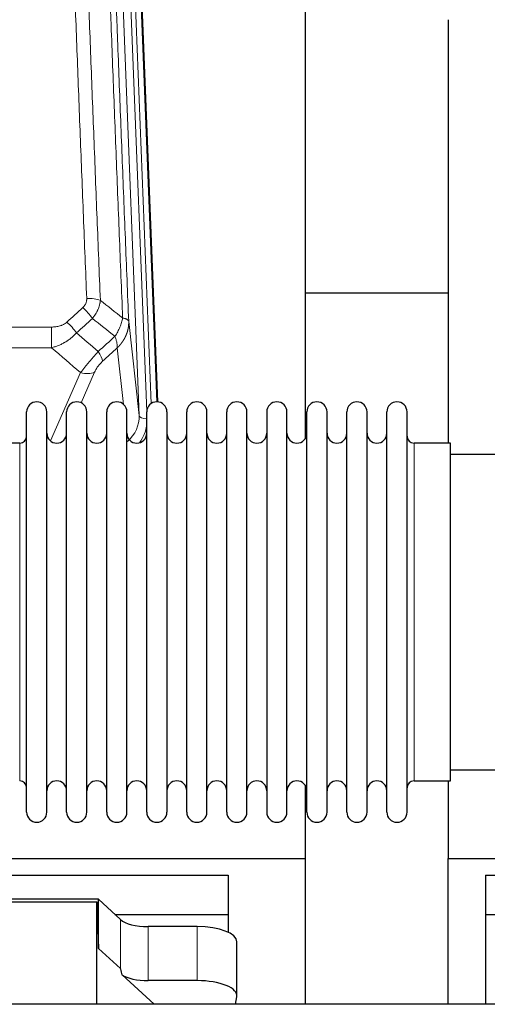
# Model space of a CAD drawing. Header units: inches. Extents: x 0 to 23760, y -13 to 16800.
# Tile 67 of 247: x 6251 to 6487, y 7828 to 8325. Entities that reach past the tile are written whole.
import ezdxf

# ---------------------------------------------------------------- set-up
doc = ezdxf.new("R2010")
doc.units = ezdxf.units.IN
doc.layers.add('254', color=7, linetype='Continuous', true_color=0xffffff)

msp = doc.modelspace()

# ---------------------------------------------------------------- linework, layer by layer
at = {"layer": '254', "color": 110, "linetype": 'Continuous', "lineweight": 13}
for p, q in [((6310.878, 8124.978), (6297.812, 8456.872)), ((6314.724, 8127.064), (6301.804, 8455.245)), ((6316.93, 8130.961), (6304.151, 8455.538)), ((6307.145, 8454.318), (6319.84, 8131.854)), ((6033.528, 8169.584), (6266.701, 8169.584)), ((6266.701, 8169.584), (6266.701, 8159.152)), ((6305.63, 8172.384), (6310.878, 8124.978)), ((6266.701, 8159.152), (6033.528, 8159.152)), ((6302.963, 8130.598), (6299.816, 8159.033)), ((6266.172, 8112.113), (6281.328, 8146.633)), ((6288.389, 8146.782), (6281.614, 8131.352)), ((6250.615, 8101.38), (6250.615, 8111.001)), ((6449.615, 7940.701), (6449.615, 8111.001)), ((6250.615, 7940.701), (6250.615, 8101.38)), ((6301.551, 7846.084), (6301.551, 7870.748)), ((6315.41, 7839.95), (6315.41, 7867.204)), ((6340.244, 7839.95), (6340.244, 7867.204))]:
    msp.add_line(p, q, dxfattribs=at)
at = {"layer": '254', "color": 2, "linetype": 'Continuous', "lineweight": 25}
for p, q in [((6307.519, 8451.06), (6320.086, 8131.847)), ((6394.775, 8113.388), (6394.775, 8338.77)), ((6466.775, 8324.579), (6466.775, 8111.002)), ((6466.768, 8186.722), (6394.726, 8186.722)), ((6254.115, 8115.351), (6254.115, 8126.751)), ((6264.315, 8115.351), (6264.315, 8126.751)), ((6274.315, 8115.351), (6274.315, 8126.751)), ((6284.515, 8115.351), (6284.515, 8126.751)), ((6294.515, 8115.351), (6294.515, 8126.751)), ((6304.715, 8115.351), (6304.715, 8126.751)), ((6314.715, 8115.351), (6314.715, 8126.751)), ((6324.915, 8126.751), (6324.915, 8115.351)), ((6334.915, 8115.351), (6334.915, 8126.751)), ((6345.115, 8115.351), (6345.115, 8126.751)), ((6355.115, 7924.951), (6355.115, 8126.751)), ((6365.315, 7924.951), (6365.315, 8126.751)), ((6375.315, 8126.751), (6375.315, 7924.951)), ((6385.515, 7924.951), (6385.515, 8126.751)), ((6395.515, 7924.951), (6395.515, 8126.751)), ((6405.715, 7924.951), (6405.715, 8126.751)), ((6415.715, 7924.951), (6415.715, 8126.751)), ((6425.915, 7924.951), (6425.915, 8126.751)), ((6435.915, 7924.951), (6435.915, 8126.751)), ((6446.115, 7924.951), (6446.115, 8126.751)), ((6254.115, 7924.951), (6254.115, 8115.351)), ((6264.315, 7924.951), (6264.315, 8115.351)), ((6274.315, 7924.951), (6274.315, 8115.351)), ((6284.515, 7924.951), (6284.515, 8115.351)), ((6294.515, 7924.951), (6294.515, 8115.351)), ((6304.715, 7924.951), (6304.715, 8115.351)), ((6314.715, 7924.951), (6314.715, 8115.351)), ((6324.915, 8115.351), (6324.915, 7924.951)), ((6334.915, 7924.951), (6334.915, 8115.351)), ((6345.115, 7924.951), (6345.115, 8115.351)), ((6250.615, 8111.001), (6232.115, 8111.001)), ((6468.115, 8111.001), (6449.615, 8111.001)), ((6468.115, 7940.701), (6468.115, 8111.001)), ((6564.115, 8105.351), (6468.115, 8105.351)), ((6468.115, 7946.351), (6564.115, 7946.351)), ((6449.615, 7940.701), (6468.115, 7940.701)), ((6466.775, 7940.704), (6466.775, 7901.498)), ((6394.775, 7901.498), (6394.775, 7938.325)), ((5906.775, 7901.498), (6394.775, 7901.498)), ((6394.775, 7828.025), (6394.775, 7901.498)), ((6466.775, 7828.025), (6466.775, 7901.498)), ((6466.775, 7901.498), (6954.775, 7901.498)), ((5925.775, 7893.186), (6355.775, 7893.186)), ((6355.775, 7893.186), (6355.775, 7873.384)), ((6485.775, 7893.186), (6485.775, 7873.384)), ((6485.775, 7893.186), (6915.775, 7893.186)), ((6290.441, 7881.012), (6198.505, 7881.012)), ((6301.551, 7870.748), (6290.441, 7881.012)), ((6290.441, 7856.25), (6290.441, 7881.012)), ((6199.486, 7879.709), (6289.521, 7879.709)), ((6289.521, 7879.709), (6290.441, 7856.25)), ((6289.521, 7828.025), (6289.521, 7879.709)), ((6298.692, 7873.384), (6355.775, 7873.384)), ((6355.775, 7873.384), (6355.775, 7864.372)), ((6485.775, 7873.384), (6747.967, 7873.384)), ((6485.775, 7873.384), (6485.775, 7828.023)), ((6340.244, 7867.204), (6315.41, 7867.204)), ((6290.441, 7856.25), (6301.551, 7846.084)), ((6360.244, 7832.296), (6360.244, 7859.551)), ((6302.28, 7842.914), (6318.402, 7828.024)), ((6340.244, 7839.95), (6315.41, 7839.95)), ((6359.544, 7828.024), (6360.199, 7831.787))]:
    msp.add_line(p, q, dxfattribs=at)
for centre, radius, start, end in [((6259.215, 8126.751), 5.1, 0, 180), ((6279.415, 8126.751), 5.1, 0, 180), ((6299.615, 8126.751), 5.1, 0, 180), ((6319.815, 8126.751), 5.1, 0, 180), ((6340.015, 8126.751), 5.1, 0, 180), ((6360.215, 8126.751), 5.1, 0, 180), ((6380.415, 8126.751), 5.1, 0, 180), ((6400.615, 8126.751), 5.1, 0, 180), ((6420.815, 8126.751), 5.1, 0, 180), ((6441.015, 8126.751), 5.1, 0, 180), ((6250.615, 8114.501), 3.5, 270, 0), ((6269.315, 8116.001), 5, 180, 0), ((6289.515, 8116.001), 5, 180, 0), ((6309.715, 8116.001), 5, 180, 0), ((6329.915, 8116.001), 5, 180, 0), ((6350.115, 8116.001), 5, 180, 0), ((6370.315, 8116.001), 5, 180, 0), ((6390.515, 8116.001), 5, 180, 0), ((6410.715, 8116.001), 5, 180, 0), ((6430.915, 8116.001), 5, 180, 0), ((6449.615, 8114.501), 3.5, 180, 270), ((6250.615, 7937.201), 3.5, 0, 90), ((6269.315, 7935.701), 5, 0, 180), ((6289.515, 7935.701), 5, 0, 180), ((6309.715, 7935.701), 5, 0, 180), ((6329.915, 7935.701), 5, 0, 180), ((6350.115, 7935.701), 5, 0, 180), ((6370.315, 7935.701), 5, 0, 180), ((6390.515, 7935.701), 5, 0, 180), ((6410.715, 7935.701), 5, 0, 180), ((6430.915, 7935.701), 5, 0, 180), ((6449.615, 7937.201), 3.5, 90, 180), ((6259.215, 7924.951), 5.1, 180, 0), ((6279.415, 7924.951), 5.1, 180, 0), ((6299.615, 7924.951), 5.1, 180, 0), ((6319.815, 7924.951), 5.1, 180, 0), ((6340.015, 7924.951), 5.1, 180, 0), ((6360.215, 7924.951), 5.1, 180, 0), ((6380.415, 7924.951), 5.1, 180, 0), ((6400.615, 7924.951), 5.1, 180, 0), ((6420.815, 7924.951), 5.1, 180, 0), ((6441.015, 7924.951), 5.1, 180, 0)]:
    msp.add_arc(centre, radius, start, end, dxfattribs=at)
at = {"layer": '254', "color": 110, "linetype": 'Continuous', "lineweight": 13}
for centre, major_axis, ratio, start_param, end_param in [((6284.44, 8179.675), (9.992, 0.404), 0.431453, 0.7935197, 1.5533391), ((6282.468, 8175.082), (-6.729, 7.397), 0.3051216, 4.2889758, 5.0360109), ((6274.459, 8167.789), (-6.736, 7.391), 0.3030979, 4.2875497, 5.03344), ((6285.415, 8158.402), (-6.719, 7.407), 0.3029797, 3.5431496, 4.2886573), ((6281.328, 8152.804), (9.156, -4.02), 0.5833249, 4.9631119, 5.806783), ((6290.851, 8124.48), (20.033, -0.591), 0.8872905, 5.5253333, 6.3444464), ((6314.87, 8125.198), (-3.997, -0.157), 0.4614673, 0.0341943, 1.5136497), ((6290.851, 8122.633), (24.034, -0.11), 0.8859493, 5.722211, 6.1681029)]:
    msp.add_ellipse(centre, major_axis=major_axis, ratio=ratio, start_param=start_param, end_param=end_param, dxfattribs=at)
at = {"layer": '254', "color": 2, "linetype": 'Continuous', "lineweight": 25}
for centre, major_axis, ratio, start_param, end_param in [((6315.41, 7872.945), (-15, 0), 0.3826834, 0.392691, 1.5707963), ((6340.244, 7859.551), (20, 0), 0.3826834, 0.0000123, 1.5707963), ((6315.41, 7434.476), (13.933, -411.641), 0.0134983, 3.0163009, 3.1283751), ((6315.41, 7845.69), (-15, 0), 0.3826834, 0.5047652, 1.5707963), ((6340.244, 7832.296), (20, 0), 0.3826834, 6.216629, 7.8539816)]:
    msp.add_ellipse(centre, major_axis=major_axis, ratio=ratio, start_param=start_param, end_param=end_param, dxfattribs=at)
at = {"layer": '254', "color": 110, "linetype": 'Continuous', "lineweight": 13}
for points, knots in [([(6284.44, 8183.993), (6283.883, 8197.823), (6282.782, 8225.353), (6281.174, 8266.257), (6280.132, 8293.266), (6279.361, 8313.424), (6278.979, 8323.479), (6278.6, 8333.497), (6278.349, 8340.167), (6278.224, 8343.498), (6277.6, 8360.134), (6277.109, 8373.371), (6276.384, 8393.12), (6276.144, 8399.684), (6275.668, 8412.775), (6275.432, 8419.302), (6274.73, 8438.824), (6273.81, 8464.704), (6272.919, 8490.282), (6272.482, 8502.996)], [0, 0, 0, 0, 0.125, 0.25, 0.375, 0.375, 0.4375, 0.46875, 0.46875, 0.5, 0.5, 0.625, 0.625, 0.6875, 0.6875, 0.75, 0.75, 0.875, 1, 1, 1, 1]), ([(6279.349, 8501.63), (6279.787, 8488.932), (6280.679, 8463.387), (6281.601, 8437.54), (6282.304, 8418.042), (6282.54, 8411.524), (6283.016, 8398.449), (6283.257, 8391.894), (6283.983, 8372.169), (6284.475, 8358.949), (6285.099, 8342.335), (6285.225, 8339.008), (6285.476, 8332.346), (6285.855, 8322.341), (6286.238, 8312.299), (6287.01, 8292.166), (6288.053, 8265.192), (6289.663, 8224.34), (6290.765, 8196.845), (6291.323, 8183.032)], [0, 0, 0, 0, 0.125, 0.25, 0.25, 0.3125, 0.3125, 0.375, 0.375, 0.5, 0.5, 0.53125, 0.53125, 0.5625, 0.625, 0.625, 0.75, 0.875, 1, 1, 1, 1]), ([(6302.575, 8174.165), (6302.004, 8188.218), (6300.876, 8216.188), (6299.231, 8257.74), (6298.164, 8285.171), (6297.376, 8305.644), (6296.985, 8315.855), (6296.533, 8327.723), (6296.341, 8332.801), (6296.213, 8336.183), (6296.149, 8337.873), (6295.83, 8346.319), (6295.45, 8356.426), (6295.013, 8368.17), (6294.826, 8373.192), (6294.702, 8376.538), (6294.64, 8378.21), (6294.084, 8393.247), (6293.111, 8419.822), (6291.7, 8459.215), (6290.792, 8485.164), (6290.346, 8498.061)], [0, 0, 0, 0, 0.125, 0.25, 0.375, 0.375, 0.4375, 0.46875, 0.484375, 0.484375, 0.5, 0.5, 0.5625, 0.59375, 0.609375, 0.609375, 0.625, 0.625, 0.75, 0.875, 1, 1, 1, 1]), ([(6293.435, 8495.052), (6293.88, 8482.205), (6294.786, 8456.354), (6296.193, 8417.11), (6297.163, 8390.636), (6297.717, 8375.657), (6297.779, 8373.992), (6297.903, 8370.658), (6298.089, 8365.655), (6298.526, 8353.956), (6298.904, 8343.887), (6299.222, 8335.473), (6299.286, 8333.789), (6299.414, 8330.42), (6299.606, 8325.362), (6300.056, 8313.538), (6300.446, 8303.366), (6301.232, 8282.97), (6302.295, 8255.643), (6303.936, 8214.249), (6305.061, 8186.384), (6305.63, 8172.384)], [0, 0, 0, 0, 0.125, 0.25, 0.375, 0.375, 0.390625, 0.390625, 0.40625, 0.4375, 0.5, 0.5, 0.515625, 0.515625, 0.53125, 0.5625, 0.625, 0.625, 0.75, 0.875, 1, 1, 1, 1]), ([(6284.44, 8183.993), (6284.449, 8183.779), (6284.446, 8183.566), (6284.429, 8183.3), (6284.425, 8183.247), (6284.415, 8183.14), (6284.41, 8183.087), (6284.391, 8182.928), (6284.375, 8182.823), (6284.32, 8182.509), (6284.271, 8182.302), (6284.151, 8181.895), (6284.079, 8181.695), (6283.953, 8181.398), (6283.908, 8181.3), (6283.835, 8181.154), (6283.81, 8181.106), (6283.759, 8181.009), (6283.733, 8180.962), (6283.598, 8180.725), (6283.48, 8180.542), (6283.224, 8180.189), (6283.086, 8180.019), (6282.791, 8179.691), (6282.634, 8179.533), (6282.468, 8179.381)], [0, 0, 0, 0, 0.125, 0.125, 0.15625, 0.15625, 0.1875, 0.1875, 0.25, 0.25, 0.375, 0.375, 0.5, 0.5, 0.5625, 0.5625, 0.59375, 0.59375, 0.625, 0.625, 0.75, 0.75, 0.875, 0.875, 1, 1, 1, 1]), ([(6291.323, 8183.032), (6291.287, 8182.638), (6291.234, 8182.243), (6291.146, 8181.749), (6291.127, 8181.65), (6291.087, 8181.452), (6291.066, 8181.353), (6291.001, 8181.056), (6290.953, 8180.859), (6290.796, 8180.268), (6290.555, 8179.484), (6290.247, 8178.708), (6289.991, 8178.129), (6289.879, 8177.888), (6289.76, 8177.648), (6289.712, 8177.552), (6289.688, 8177.504), (6289.615, 8177.361), (6289.565, 8177.266), (6289.311, 8176.791), (6289.093, 8176.417), (6288.627, 8175.682), (6288.133, 8174.958), (6287.581, 8174.258), (6287.29, 8173.914)], [0, 0, 0, 0, 0.125, 0.125, 0.15625, 0.15625, 0.1875, 0.1875, 0.25, 0.25, 0.375, 0.5, 0.5, 0.5625, 0.578125, 0.578125, 0.59375, 0.59375, 0.625, 0.625, 0.75, 0.75, 0.875, 1, 1, 1, 1]), ([(6302.575, 8174.165), (6302.446, 8173.42), (6302.268, 8172.657), (6301.811, 8171.113), (6301.534, 8170.331), (6301.046, 8169.157), (6300.871, 8168.766), (6300.499, 8167.985), (6300.302, 8167.596), (6299.675, 8166.434), (6299.213, 8165.667), (6298.71, 8164.919)], [0, 0, 0, 0, 0.25, 0.25, 0.5, 0.5, 0.625, 0.625, 0.75, 0.75, 1, 1, 1, 1]), ([(6305.63, 8172.384), (6305.601, 8172.588), (6305.511, 8172.783), (6305.288, 8173.058), (6305.199, 8173.146), (6304.993, 8173.315), (6304.876, 8173.396), (6304.615, 8173.549), (6304.47, 8173.622), (6304.156, 8173.758), (6303.986, 8173.821), (6303.622, 8173.937), (6303.428, 8173.99), (6303.018, 8174.086), (6302.801, 8174.128), (6302.575, 8174.165)], [0, 0, 0, 0, 0.25, 0.25, 0.375, 0.375, 0.5, 0.5, 0.625, 0.625, 0.75, 0.75, 0.875, 0.875, 1, 1, 1, 1]), ([(6274.459, 8172.059), (6274.334, 8171.944), (6274.204, 8171.834), (6274.003, 8171.675), (6273.934, 8171.622), (6273.797, 8171.521), (6273.727, 8171.471), (6273.374, 8171.229), (6273.08, 8171.053), (6272.47, 8170.735), (6272.154, 8170.592), (6271.746, 8170.432), (6271.664, 8170.401), (6271.5, 8170.341), (6271.417, 8170.312), (6271.169, 8170.228), (6271.002, 8170.176), (6270.501, 8170.031), (6270.164, 8169.949), (6269.484, 8169.812), (6269.142, 8169.756), (6268.452, 8169.669), (6268.105, 8169.637), (6267.406, 8169.594), (6267.054, 8169.584), (6266.701, 8169.584)], [0, 0, 0, 0, 0.0625, 0.0625, 0.09375, 0.09375, 0.125, 0.125, 0.25, 0.25, 0.375, 0.375, 0.40625, 0.40625, 0.4375, 0.4375, 0.5, 0.5, 0.625, 0.625, 0.75, 0.75, 0.875, 0.875, 1, 1, 1, 1]), ([(6305.63, 8172.384), (6305.631, 8172.364), (6305.633, 8172.324), (6305.635, 8172.265), (6305.636, 8172.205), (6305.638, 8172.145), (6305.639, 8172.086), (6305.64, 8172.026), (6305.64, 8171.966), (6305.641, 8171.907), (6305.641, 8171.847), (6305.641, 8171.787), (6305.641, 8171.728), (6305.64, 8171.668), (6305.639, 8171.608), (6305.638, 8171.549), (6305.637, 8171.489), (6305.636, 8171.43), (6305.634, 8171.37), (6305.632, 8171.311), (6305.63, 8171.251), (6305.628, 8171.192), (6305.625, 8171.132), (6305.622, 8171.073), (6305.619, 8171.013), (6305.616, 8170.954), (6305.612, 8170.895), (6305.608, 8170.835), (6305.605, 8170.776), (6305.6, 8170.717), (6305.596, 8170.657), (6305.591, 8170.598), (6305.586, 8170.539), (6305.581, 8170.48), (6305.576, 8170.421), (6305.57, 8170.362), (6305.564, 8170.302), (6305.558, 8170.243), (6305.552, 8170.184), (6305.546, 8170.125), (6305.539, 8170.066), (6305.532, 8170.007), (6305.525, 8169.949), (6305.517, 8169.89), (6305.51, 8169.831), (6305.502, 8169.772), (6305.494, 8169.713), (6305.486, 8169.655), (6305.477, 8169.596), (6305.469, 8169.537), (6305.46, 8169.479), (6305.45, 8169.42), (6305.441, 8169.362), (6305.432, 8169.303), (6305.422, 8169.245), (6305.412, 8169.186), (6305.402, 8169.128), (6305.391, 8169.07), (6305.38, 8169.011), (6305.37, 8168.953), (6305.359, 8168.895), (6305.347, 8168.837), (6305.336, 8168.779), (6305.324, 8168.721), (6305.312, 8168.663), (6305.3, 8168.605), (6305.288, 8168.547), (6305.275, 8168.489), (6305.262, 8168.431), (6305.249, 8168.373), (6305.236, 8168.316), (6305.223, 8168.258), (6305.209, 8168.201), (6305.195, 8168.143), (6305.181, 8168.086), (6305.167, 8168.028), (6305.152, 8167.971), (6305.138, 8167.913), (6305.123, 8167.856), (6305.108, 8167.799), (6305.093, 8167.742), (6305.077, 8167.685), (6305.062, 8167.628), (6305.046, 8167.571), (6305.03, 8167.514), (6305.013, 8167.457), (6304.997, 8167.4), (6304.98, 8167.344), (6304.963, 8167.287), (6304.946, 8167.23), (6304.929, 8167.174), (6304.912, 8167.117), (6304.894, 8167.061), (6304.876, 8167.005), (6304.858, 8166.948), (6304.84, 8166.892), (6304.821, 8166.836), (6304.803, 8166.78), (6304.784, 8166.724), (6304.765, 8166.668), (6304.746, 8166.612), (6304.726, 8166.556), (6304.706, 8166.5), (6304.687, 8166.445), (6304.667, 8166.389), (6304.647, 8166.334), (6304.626, 8166.278), (6304.606, 8166.223), (6304.585, 8166.167), (6304.564, 8166.112), (6304.543, 8166.057), (6304.522, 8166.002), (6304.5, 8165.947), (6304.478, 8165.892), (6304.457, 8165.837), (6304.434, 8165.782), (6304.412, 8165.728), (6304.39, 8165.673), (6304.367, 8165.618), (6304.344, 8165.564), (6304.322, 8165.509), (6304.298, 8165.455), (6304.275, 8165.401), (6304.252, 8165.347), (6304.228, 8165.293), (6304.204, 8165.239), (6304.18, 8165.185), (6304.156, 8165.131), (6304.131, 8165.077), (6304.107, 8165.023), (6304.082, 8164.97), (6304.057, 8164.916), (6304.032, 8164.863), (6304.007, 8164.809), (6303.981, 8164.756), (6303.956, 8164.703), (6303.93, 8164.65), (6303.904, 8164.597), (6303.878, 8164.544), (6303.852, 8164.491), (6303.825, 8164.438), (6303.799, 8164.385), (6303.772, 8164.333), (6303.745, 8164.28), (6303.718, 8164.228), (6303.691, 8164.176), (6303.663, 8164.123), (6303.635, 8164.071), (6303.608, 8164.019), (6303.58, 8163.967), (6303.552, 8163.915), (6303.523, 8163.863), (6303.495, 8163.812), (6303.466, 8163.76), (6303.438, 8163.709), (6303.409, 8163.657), (6303.38, 8163.606), (6303.35, 8163.555), (6303.321, 8163.503), (6303.291, 8163.452), (6303.262, 8163.401), (6303.232, 8163.351), (6303.202, 8163.3), (6303.172, 8163.249), (6303.141, 8163.199), (6303.111, 8163.148), (6303.08, 8163.098), (6303.049, 8163.047), (6303.018, 8162.997), (6302.987, 8162.947), (6302.956, 8162.897), (6302.925, 8162.847), (6302.893, 8162.797), (6302.861, 8162.748), (6302.83, 8162.698), (6302.798, 8162.649), (6302.765, 8162.599), (6302.733, 8162.55), (6302.701, 8162.501), (6302.668, 8162.451), (6302.635, 8162.402), (6302.603, 8162.354), (6302.57, 8162.305), (6302.536, 8162.256), (6302.503, 8162.207), (6302.47, 8162.159), (6302.436, 8162.111), (6302.402, 8162.062), (6302.369, 8162.014), (6302.335, 8161.966), (6302.3, 8161.918), (6302.266, 8161.87), (6302.232, 8161.822), (6302.197, 8161.775), (6302.163, 8161.727), (6302.128, 8161.68), (6302.093, 8161.632), (6302.058, 8161.585), (6302.023, 8161.538), (6301.987, 8161.491), (6301.952, 8161.444), (6301.916, 8161.397), (6301.88, 8161.35), (6301.845, 8161.304), (6301.809, 8161.257), (6301.772, 8161.211), (6301.736, 8161.164), (6301.7, 8161.118), (6301.663, 8161.072), (6301.627, 8161.026), (6301.59, 8160.98), (6301.553, 8160.935), (6301.516, 8160.889), (6301.479, 8160.843), (6301.442, 8160.798), (6301.404, 8160.753), (6301.367, 8160.707), (6301.329, 8160.662), (6301.291, 8160.617), (6301.253, 8160.573), (6301.215, 8160.528), (6301.177, 8160.483), (6301.139, 8160.439), (6301.101, 8160.394), (6301.062, 8160.35), (6301.024, 8160.306), (6300.985, 8160.262), (6300.946, 8160.218), (6300.907, 8160.174), (6300.868, 8160.13), (6300.829, 8160.086), (6300.79, 8160.043), (6300.751, 8159.999), (6300.711, 8159.956), (6300.672, 8159.913), (6300.632, 8159.87), (6300.592, 8159.827), (6300.552, 8159.784), (6300.512, 8159.741), (6300.472, 8159.699), (6300.432, 8159.656), (6300.391, 8159.614), (6300.351, 8159.572), (6300.31, 8159.529), (6300.27, 8159.487), (6300.229, 8159.445), (6300.188, 8159.404), (6300.147, 8159.362), (6300.106, 8159.32), (6300.065, 8159.279), (6300.024, 8159.238), (6299.982, 8159.196), (6299.941, 8159.155), (6299.899, 8159.114), (6299.857, 8159.073), (6299.83, 8159.046), (6299.816, 8159.033)], [0, 0, 0, 0, 0.0042303, 0.0084583, 0.0126838, 0.016907, 0.0211277, 0.0253461, 0.0295621, 0.0337757, 0.037987, 0.0421959, 0.0464023, 0.0506064, 0.0548082, 0.0590075, 0.0632045, 0.0673991, 0.0715913, 0.0757811, 0.0799686, 0.0841537, 0.0883364, 0.0925167, 0.0966947, 0.1008703, 0.1050435, 0.1092144, 0.1133829, 0.117549, 0.1217128, 0.1258741, 0.1300332, 0.1341898, 0.1383441, 0.1424961, 0.1466456, 0.1507929, 0.1549377, 0.1590802, 0.1632203, 0.1673581, 0.1714935, 0.1756266, 0.1797573, 0.1838856, 0.1880116, 0.1921352, 0.1962565, 0.2003755, 0.204492, 0.2086063, 0.2127182, 0.2168277, 0.2209349, 0.2250397, 0.2291422, 0.2332423, 0.2373401, 0.2414356, 0.2455287, 0.2496195, 0.2537079, 0.257794, 0.2618777, 0.2659591, 0.2700382, 0.2741149, 0.2781893, 0.2822614, 0.2863311, 0.2903985, 0.2944635, 0.2985262, 0.3025866, 0.3066447, 0.3107004, 0.3147538, 0.3188048, 0.3228536, 0.3269, 0.3309441, 0.3349858, 0.3390253, 0.3430624, 0.3470972, 0.3511296, 0.3551598, 0.3591876, 0.3632131, 0.3672363, 0.3712571, 0.3752757, 0.3792919, 0.3833058, 0.3873174, 0.3913267, 0.3953337, 0.3993384, 0.4033407, 0.4073408, 0.4113385, 0.4153339, 0.419327, 0.4233179, 0.4273064, 0.4312926, 0.4352765, 0.4392581, 0.4432373, 0.4472143, 0.451189, 0.4551614, 0.4591315, 0.4630993, 0.4670648, 0.471028, 0.4749889, 0.4789475, 0.4829038, 0.4868578, 0.4908095, 0.494759, 0.4987061, 0.502651, 0.5065936, 0.5105338, 0.5144718, 0.5184076, 0.522341, 0.5262721, 0.530201, 0.5341276, 0.5380519, 0.5419739, 0.5458936, 0.5498111, 0.5537262, 0.5576392, 0.5615498, 0.5654581, 0.5693642, 0.573268, 0.5771696, 0.5810688, 0.5849658, 0.5888606, 0.592753, 0.5966432, 0.6005311, 0.6044168, 0.6083002, 0.6121813, 0.6160602, 0.6199368, 0.6238111, 0.6276832, 0.6315531, 0.6354206, 0.6392859, 0.643149, 0.6470098, 0.6508684, 0.6547247, 0.6585787, 0.6624305, 0.66628, 0.6701273, 0.6739724, 0.6778152, 0.6816557, 0.685494, 0.6893301, 0.6931639, 0.6969955, 0.7008248, 0.7046519, 0.7084768, 0.7122994, 0.7161198, 0.7199379, 0.7237539, 0.7275675, 0.731379, 0.7351882, 0.7389952, 0.7427999, 0.7466024, 0.7504027, 0.7542008, 0.7579966, 0.7617902, 0.7655816, 0.7693708, 0.7731577, 0.7769424, 0.7807249, 0.7845052, 0.7882833, 0.7920591, 0.7958327, 0.7996042, 0.8033734, 0.8071403, 0.8109051, 0.8146677, 0.818428, 0.8221862, 0.8259421, 0.8296958, 0.8334474, 0.8371967, 0.8409438, 0.8446887, 0.8484314, 0.8521719, 0.8559102, 0.8596463, 0.8633802, 0.867112, 0.8708415, 0.8745688, 0.8782939, 0.8820169, 0.8857376, 0.8894562, 0.8931726, 0.8968867, 0.9005987, 0.9043086, 0.9080162, 0.9117216, 0.9154249, 0.919126, 0.9228249, 0.9265216, 0.9302161, 0.9339085, 0.9375987, 0.9412867, 0.9449725, 0.9486562, 0.9523377, 0.956017, 0.9596942, 0.9633691, 0.967042, 0.9707126, 0.9743811, 0.9780474, 0.9817116, 0.9853736, 0.9890334, 0.9926911, 0.9963466, 1, 1, 1, 1]), ([(6279.277, 8166.603), (6279.077, 8166.375), (6278.871, 8166.15), (6278.554, 8165.818), (6278.447, 8165.708), (6278.23, 8165.491), (6278.121, 8165.384), (6277.568, 8164.853), (6277.107, 8164.446), (6276.15, 8163.668), (6275.654, 8163.297), (6275.012, 8162.855), (6274.883, 8162.768), (6274.687, 8162.638), (6274.621, 8162.595), (6274.49, 8162.51), (6274.424, 8162.468), (6274.093, 8162.258), (6273.758, 8162.055), (6273.418, 8161.859), (6273.282, 8161.781), (6273.214, 8161.743), (6273.008, 8161.628), (6272.871, 8161.553), (6272.457, 8161.332), (6272.18, 8161.191), (6271.342, 8160.782), (6270.777, 8160.53), (6269.634, 8160.068), (6269.056, 8159.857), (6267.888, 8159.475), (6267.297, 8159.304), (6266.701, 8159.152)], [0, 0, 0, 0, 0.0625, 0.0625, 0.09375, 0.09375, 0.125, 0.125, 0.25, 0.25, 0.375, 0.375, 0.40625, 0.40625, 0.421875, 0.421875, 0.4375, 0.4375, 0.5, 0.515625, 0.515625, 0.53125, 0.53125, 0.5625, 0.5625, 0.625, 0.625, 0.75, 0.75, 0.875, 0.875, 1, 1, 1, 1]), ([(6298.71, 8164.919), (6298.817, 8164.635), (6298.917, 8164.353), (6299.104, 8163.796), (6299.191, 8163.521), (6299.351, 8162.978), (6299.423, 8162.711), (6299.552, 8162.187), (6299.609, 8161.93), (6299.705, 8161.43), (6299.745, 8161.185), (6299.808, 8160.711), (6299.83, 8160.481), (6299.871, 8159.816), (6299.862, 8159.405), (6299.816, 8159.033)], [0, 0, 0, 0, 0.125, 0.125, 0.25, 0.25, 0.375, 0.375, 0.5, 0.5, 0.625, 0.625, 0.75, 0.75, 1, 1, 1, 1]), ([(6290.223, 8157.213), (6289.839, 8156.774), (6289.069, 8155.89), (6288.293, 8154.991), (6287.709, 8154.31), (6287.514, 8154.083), (6287.27, 8153.797), (6287.221, 8153.739), (6287.124, 8153.625), (6286.978, 8153.453), (6286.832, 8153.282), (6286.348, 8152.712), (6285.964, 8152.258), (6285.205, 8151.355), (6284.83, 8150.906), (6284.365, 8150.347), (6284.272, 8150.235), (6284.088, 8150.013), (6283.813, 8149.681), (6283.543, 8149.354), (6283.008, 8148.704), (6282.661, 8148.279), (6282.151, 8147.653), (6281.983, 8147.446), (6281.735, 8147.138), (6281.652, 8147.036), (6281.489, 8146.833), (6281.408, 8146.733), (6281.328, 8146.633)], [0, 0, 0, 0, 0.125, 0.25, 0.25, 0.3125, 0.3125, 0.328125, 0.328125, 0.34375, 0.375, 0.375, 0.5, 0.5, 0.625, 0.625, 0.65625, 0.65625, 0.6875, 0.75, 0.75, 0.875, 0.875, 0.9375, 0.9375, 0.96875, 0.96875, 1, 1, 1, 1]), ([(6288.389, 8146.782), (6288.414, 8146.84), (6288.44, 8146.898), (6288.493, 8147.014), (6288.52, 8147.072), (6288.603, 8147.248), (6288.66, 8147.366), (6288.84, 8147.721), (6288.968, 8147.96), (6289.176, 8148.323), (6289.248, 8148.444), (6289.36, 8148.628), (6289.416, 8148.72), (6289.475, 8148.812), (6289.514, 8148.874), (6289.534, 8148.905), (6289.713, 8149.183), (6289.88, 8149.428), (6290.231, 8149.914), (6290.415, 8150.155), (6290.655, 8150.454), (6290.728, 8150.543), (6290.802, 8150.633), (6290.852, 8150.692), (6290.877, 8150.722), (6291.002, 8150.869), (6291.104, 8150.986), (6291.41, 8151.329), (6291.618, 8151.549), (6292.042, 8151.976), (6292.257, 8152.182), (6292.476, 8152.38)], [0, 0, 0, 0, 0.03125, 0.03125, 0.0625, 0.0625, 0.125, 0.125, 0.25, 0.25, 0.3125, 0.3125, 0.34375, 0.359375, 0.359375, 0.375, 0.375, 0.5, 0.5, 0.625, 0.625, 0.65625, 0.671875, 0.671875, 0.6875, 0.6875, 0.75, 0.75, 0.875, 0.875, 1, 1, 1, 1])]:
    msp.add_open_spline(points, degree=3, knots=knots, dxfattribs=at)
for points in [[(6274.459, 8172.059), (6277.129, 8174.502), (6279.798, 8176.942), (6282.468, 8179.381)], [(6291.323, 8183.032), (6295.076, 8180.081), (6298.826, 8177.125), (6302.575, 8174.165)], [(6287.29, 8173.914), (6284.619, 8171.479), (6281.948, 8169.042), (6279.277, 8166.603)], [(6298.71, 8164.919), (6294.905, 8167.922), (6291.099, 8170.92), (6287.29, 8173.914)], [(6279.277, 8166.603), (6282.923, 8163.472), (6286.572, 8160.341), (6290.223, 8157.213)], [(6290.223, 8157.213), (6293.052, 8159.784), (6295.881, 8162.352), (6298.71, 8164.919)], [(6281.328, 8146.633), (6276.449, 8150.803), (6271.573, 8154.977), (6266.701, 8159.152)], [(6299.816, 8159.033), (6297.369, 8156.817), (6294.922, 8154.6), (6292.476, 8152.38)]]:
    msp.add_open_spline(points, degree=3, dxfattribs=at)
at = {"layer": '254', "color": 2, "linetype": 'Continuous', "lineweight": 25}
msp.add_open_spline([(6928.629, 7828.024), (6905.906, 7828.024), (6864.244, 7828.024), (6807.426, 7828.024), (6761.834, 7828.024), (6724.61, 7828.024), (6659.452, 7828.024), (6528.087, 7828.024), (6268.535, 7828.024), (5804.291, 7828.024), (5102.393, 7828.024), (4400.495, 7828.024), (3926.027, 7828.024), (3747.37, 7828.024), (3689.543, 7828.024), (3638.427, 7828.024), (3588.395, 7828.024), (3533.001, 7828.024), (3463.133, 7828.024), (3411.729, 7828.024), (3383.615, 7828.024)], degree=3, knots=[0, 0, 0, 0, 0.0192292, 0.0352568, 0.0480829, 0.057812, 0.0667581, 0.1032232, 0.1689812, 0.2864062, 0.4960937, 0.7629687, 0.8803937, 0.8976161, 0.9141589, 0.9293306, 0.9408733, 0.9564991, 0.976208, 1, 1, 1, 1], dxfattribs=at)

doc.saveas('drawing.dxf')
